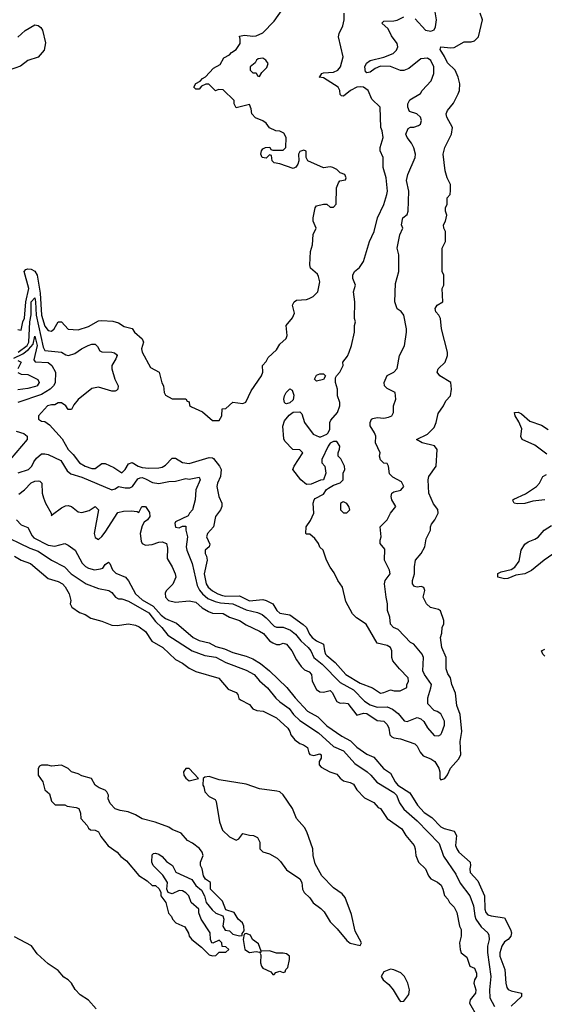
# Model space of a CAD drawing. Header units: inches. Extents: x 2601469 to 2753575, y 449403 to 582909.
# Tile 149 of 256: x 2624461 to 2627587, y 500403 to 506272. Entities that reach past the tile are written whole.
import ezdxf

# ---------------------------------------------------------------- set-up
doc = ezdxf.new("R2010")
doc.units = ezdxf.units.IN
doc.header["$MEASUREMENT"] = 0
doc.layers.add('C6520', color=7, linetype='Continuous')

msp = doc.modelspace()

# ---------------------------------------------------------------- linework, layer by layer
at = {"layer": 'C6520', "color": 4}
for points, elevation in [([(2624450, 504424.7), (2624470, 504422), (2624479.3, 504470), (2624490, 504492), (2624496.8, 504590), (2624514.8, 504670), (2624487, 504770), (2624498, 504782), (2624510, 504787), (2624530, 504785.3), (2624550, 504772.9), (2624565.2, 504750), (2624582.2, 504642.2), (2624590, 504511.3), (2624610, 504446), (2624630, 504418.8), (2624650, 504414.8), (2624665.2, 504430), (2624690, 504471), (2624710, 504470.8), (2624750, 504426.8), (2624810, 504423), (2624870, 504444), (2624930, 504476), (2624950, 504478.8), (2625015.3, 504475.3), (2625050, 504464.7), (2625083.5, 504443.5), (2625130, 504431.3), (2625144.7, 504410), (2625191.3, 504370), (2625198, 504350), (2625186.8, 504310), (2625191.3, 504290), (2625239.6, 504199.6), (2625290.9, 504170.9), (2625307.3, 504107.3), (2625318, 504090), (2625322, 504050), (2625330, 504034), (2625370, 504012), (2625451.6, 504011.6), (2625458, 503998), (2625470, 503994), (2625472.7, 503972.7), (2625483.6, 503963.6), (2625550, 503934), (2625610, 503882), (2625650, 503882), (2625666, 503910), (2625667.3, 503952.7), (2625690, 503954), (2625730, 503991.3), (2625790, 503984.7), (2625808.7, 503991.3), (2625840.2, 504059.8), (2625902, 504150), (2625908.7, 504170), (2625908.4, 504211.6), (2625930, 504234), (2625942, 504258), (2625990, 504304.7), (2626010, 504338), (2626048.9, 504371.1), (2626055.3, 504390), (2626049, 504450), (2626085.6, 504494.4), (2626098, 504522), (2626086, 504570), (2626095.3, 504590), (2626110, 504601), (2626170, 504604.7), (2626186, 504610), (2626210, 504622), (2626238, 504650), (2626249, 504710), (2626242, 504742), (2626235.1, 504755.1), (2626194, 504790), (2626189, 504810), (2626194, 504890), (2626205.2, 504930), (2626208.9, 504991.1), (2626228, 505030), (2626209, 505070), (2626209.2, 505090), (2626222, 505150), (2626230, 505162), (2626271.6, 505171.6), (2626291.6, 505171.6), (2626310, 505154), (2626330, 505154), (2626347.3, 505172.7), (2626348, 505270), (2626360.4, 505299.6), (2626368.4, 505311.6), (2626402, 505318), (2626406, 505330), (2626398, 505350), (2626370, 505358), (2626350, 505378), (2626326, 505390), (2626310, 505394), (2626270, 505388), (2626178, 505430), (2626168, 505450), (2626167.3, 505487.3), (2626154.6, 505494.6), (2626130, 505486), (2626122, 505470), (2626124.7, 505430), (2626118, 505410), (2626106.4, 505393.6), (2626090, 505385.2), (2626010, 505413.2), (2625978, 505418), (2625966, 505430), (2625962, 505462), (2625950, 505466), (2625930, 505446), (2625906, 505450), (2625898, 505470), (2625902, 505490), (2625910, 505502), (2625926, 505510), (2625951.1, 505511.1), (2625958, 505498), (2625970, 505494), (2626030, 505494), (2626046, 505510), (2626048, 505570), (2626034.6, 505594.6), (2626010, 505608), (2625986, 505610), (2625950, 505628), (2625930, 505655.3), (2625910, 505668.7), (2625866.3, 505686.3), (2625844, 505710), (2625840.4, 505740.4), (2625830, 505766), (2625750, 505746), (2625738, 505770), (2625738, 505790), (2625673.6, 505853.6), (2625644.7, 505855.3), (2625628.4, 505848.4), (2625587.3, 505887.3), (2625570, 505888), (2625544.7, 505875.3), (2625530, 505858), (2625510, 505858), (2625498, 505870), (2625510, 505892), (2625535.3, 505904.7), (2625550, 505922), (2625568.4, 505931.6), (2625616.4, 505983.6), (2625654.6, 506005.4), (2625676.4, 506043.6), (2625710, 506062), (2625723.1, 506076.9), (2625750, 506094), (2625774, 506130), (2625775.3, 506155.3), (2625770, 506174), (2625801.2, 506178.8), (2625850, 506174), (2625870, 506176.3), (2625910, 506194), (2625977.7, 506262.3), (2626025.2, 506330)], 36), ([(2624450.9, 504290), (2624506, 504330), (2624516.1, 504350), (2624520.9, 504470), (2624528.3, 504511.7), (2624529.1, 504590), (2624550, 504614.4), (2624555.6, 504590), (2624558.2, 504510), (2624600.4, 504320.4), (2624610, 504300.5), (2624710, 504291), (2624734.8, 504274.8), (2624750.9, 504270.9), (2624790, 504282.8), (2624828.7, 504310), (2624869.7, 504330.3), (2624890, 504338.4), (2624910, 504338), (2624924.7, 504324.7), (2624939.1, 504299.1), (2624950, 504293), (2625010.3, 504290.3), (2625026, 504286), (2625037.1, 504277.1), (2625040.7, 504270), (2625033.4, 504250), (2625010.6, 504210), (2625010.6, 504190), (2625028.5, 504128.5), (2625046.8, 504090), (2625046, 504070), (2625038.5, 504061.5), (2625030, 504057.2), (2625010, 504058), (2624930, 504081.2), (2624890, 504074), (2624810, 504008.7), (2624783, 503977), (2624770, 503948), (2624750, 503948.7), (2624735.3, 503970), (2624710, 503989), (2624690, 503989), (2624670, 503977.2), (2624650, 503977.2), (2624626, 503970), (2624572, 503910), (2624572, 503890), (2624590, 503878), (2624610, 503876), (2624638, 503858), (2624713.5, 503773.5), (2624750.5, 503710), (2624780.3, 503680.3), (2624818, 503630), (2624851.3, 503610), (2624890, 503597.3), (2624910, 503597.3), (2624950, 503626), (2624970, 503626.8), (2625022.4, 503602.4), (2625070, 503571.3), (2625088.7, 503590), (2625110, 503624.7), (2625130, 503632), (2625166, 503610), (2625190, 503602.4), (2625230, 503598.4), (2625290, 503600.7), (2625310, 503604.9), (2625330, 503617.3), (2625370, 503659.1), (2625390, 503659.1), (2625430, 503633), (2625470, 503626), (2625590, 503662.8), (2625610, 503661), (2625615.9, 503655.9), (2625650.4, 503610.4), (2625660.5, 503590), (2625656.3, 503550), (2625638.8, 503510), (2625636, 503490), (2625646.8, 503430), (2625664.7, 503390), (2625666, 503370), (2625658, 503350), (2625626.8, 503310), (2625616, 503250), (2625578.8, 503210), (2625574.8, 503190), (2625593.4, 503146.6), (2625590.5, 503129.5), (2625566, 503110), (2625564.9, 503090), (2625573.8, 503073.8), (2625577, 503050), (2625559.5, 502970), (2625572.7, 502910), (2625584.4, 502890), (2625610, 502867), (2625640.7, 502850), (2625670, 502840.3), (2625690, 502836.5), (2625770, 502837), (2625830, 502808.8), (2625910, 502815.5), (2625930, 502810.5), (2625970, 502790.7), (2625993.4, 502750), (2626010, 502735.5), (2626070, 502724), (2626150, 502668), (2626168.9, 502648.9), (2626186.7, 502610), (2626203, 502590), (2626230, 502570.5), (2626270.4, 502550.4), (2626277, 502510), (2626283.1, 502490), (2626290, 502482.4), (2626340.2, 502440.2), (2626403.8, 502370), (2626490, 502317.1), (2626562, 502290), (2626610, 502258), (2626630, 502261), (2626670, 502278), (2626691.6, 502271.6), (2626728.4, 502271.6), (2626768, 502292), (2626768, 502308), (2626778, 502330), (2626775.3, 502350), (2626722.9, 502402.9), (2626684, 502450), (2626679, 502470), (2626679, 502510), (2626669.3, 502529.3), (2626650, 502541.2), (2626590, 502555.3), (2626525.2, 502670), (2626467.8, 502707.8), (2626444, 502730), (2626403.3, 502803.3), (2626383.7, 502890), (2626356, 502930), (2626335.1, 502975.1), (2626310, 503008), (2626288.7, 503050), (2626268, 503110), (2626250, 503128), (2626242, 503150), (2626220.2, 503180.2), (2626190, 503206), (2626170, 503206), (2626166, 503210), (2626168, 503250), (2626194, 503286), (2626214, 503330), (2626208.7, 503390), (2626215.3, 503410), (2626222, 503418), (2626270, 503444.7), (2626288.7, 503471.3), (2626300.2, 503479.8), (2626330, 503498), (2626370, 503512), (2626388, 503530), (2626388, 503570), (2626398, 503590), (2626395.3, 503610), (2626373.6, 503653.6), (2626358, 503670), (2626358, 503690), (2626367.3, 503712.7), (2626368, 503730), (2626350, 503758), (2626330, 503758), (2626310, 503748), (2626298, 503730), (2626262, 503650), (2626262, 503630), (2626278, 503610), (2626284.7, 503570), (2626271.3, 503528.7), (2626252.7, 503527.3), (2626196.9, 503503.1), (2626170, 503502), (2626135.3, 503530), (2626088, 503590), (2626095.3, 503610), (2626148, 503690), (2626130, 503708), (2626089.1, 503709.1), (2626040.2, 503760.2), (2626034.6, 503774.6), (2626029.2, 503850), (2626038.6, 503881.4), (2626065.6, 503914.4), (2626090, 503932), (2626130, 503934), (2626142, 503922), (2626158, 503870), (2626210, 503802), (2626245.4, 503785.4), (2626254.6, 503785.4), (2626290, 503802), (2626298, 503810), (2626308.4, 503831.6), (2626308.7, 503870), (2626314.6, 503885.4), (2626354, 503930), (2626368, 503970), (2626368, 503990), (2626354, 504030), (2626354, 504070), (2626342, 504110), (2626343.1, 504136.9), (2626348, 504150), (2626368, 504170), (2626388, 504210), (2626386, 504230), (2626413.2, 504266.8), (2626424, 504290), (2626438, 504330), (2626455.3, 504410), (2626455.3, 504450), (2626462, 504470), (2626455.3, 504490), (2626458, 504590), (2626449.3, 504650), (2626462, 504690), (2626446, 504730), (2626445.2, 504750), (2626455.3, 504770), (2626484.7, 504795.3), (2626508.7, 504830), (2626545.2, 504950), (2626572.7, 505010), (2626592, 505090), (2626629.5, 505170.5), (2626649.3, 505230), (2626652.7, 505250), (2626645.1, 505330), (2626626, 505390), (2626626, 505450), (2626609.1, 505490.9), (2626609, 505510), (2626626, 505570), (2626621.2, 505610), (2626613.2, 505630), (2626608, 505750), (2626558, 505798), (2626538, 505850), (2626510, 505868.7), (2626490, 505872.3), (2626470, 505868.7), (2626432, 505850), (2626390, 505815.3), (2626378, 505818), (2626370, 505826), (2626369, 505850), (2626359, 505870), (2626270, 505925.2), (2626246, 505930), (2626248.9, 505931.1), (2626262, 505950), (2626270, 505954), (2626330, 505958), (2626357.2, 505970), (2626372.7, 505990), (2626388.7, 506050), (2626361.2, 506170), (2626365.2, 506190), (2626385.6, 506234.4), (2626394, 506270), (2626394, 506310)], 32), ([(2624456.1, 503443.9), (2624489.6, 503470), (2624530, 503512.4), (2624550, 503521.3), (2624570, 503523.8), (2624580.5, 503520.5), (2624593.4, 503510), (2624593.7, 503450), (2624602, 503422), (2624614.4, 503390), (2624647.3, 503330), (2624650, 503314), (2624656.4, 503323.6), (2624710, 503362), (2624734.4, 503374.4), (2624750, 503377.3), (2624770, 503370.8), (2624810, 503339.1), (2624830, 503335.5), (2624873.8, 503346.2), (2624911.3, 503370), (2624930.8, 503350), (2624904.4, 503210), (2624910, 503186), (2624930, 503174), (2624950, 503190.8), (2624970, 503217.3), (2625046, 503334), (2625078.3, 503341.7), (2625125.2, 503345.2), (2625159.8, 503339.8), (2625170, 503334), (2625188, 503370), (2625210, 503371.3), (2625234.4, 503334.4), (2625236, 503310), (2625222, 503290), (2625202.5, 503277.5), (2625190, 503255.3), (2625179.5, 503210), (2625184.2, 503164.2), (2625190.8, 503150), (2625210, 503140.4), (2625250, 503143.7), (2625290, 503157.1), (2625310, 503159.1), (2625334.8, 503150), (2625341.4, 503121.4), (2625339.8, 503059.8), (2625370, 503011.3), (2625386.8, 502970), (2625390.6, 502950), (2625372.7, 502907.3), (2625333, 502867), (2625326.6, 502853.4), (2625328.7, 502830), (2625348, 502810), (2625390, 502800.4), (2625470, 502808.4), (2625510, 502800.5), (2625547.3, 502767.3), (2625585.1, 502745.1), (2625610, 502734.9), (2625673.1, 502733.1), (2625710.4, 502710.4), (2625770, 502690.6), (2625810, 502664.9), (2625890, 502628), (2625913.9, 502613.9), (2625950, 502570.6), (2625970, 502557.1), (2625990, 502548.4), (2626011.4, 502548.6), (2626030, 502556.3), (2626050, 502550.7), (2626082.4, 502510), (2626110, 502456), (2626137.6, 502417.6), (2626157.6, 502397.6), (2626185.2, 502385.2), (2626198.8, 502370), (2626204, 502330), (2626230, 502278.8), (2626250, 502266), (2626270, 502263.8), (2626310, 502274), (2626322, 502262), (2626350, 502207.3), (2626370, 502198), (2626390, 502200.5), (2626415.6, 502195.6), (2626470, 502126), (2626510, 502138), (2626530, 502135.8), (2626590, 502094.8), (2626631.3, 502090), (2626650, 502071.3), (2626660.7, 502050), (2626666.8, 502010), (2626678, 501998), (2626690.7, 501990.7), (2626730, 501985.5), (2626815.8, 501955.8), (2626830, 501941), (2626846.4, 501906.4), (2626864.4, 501884.4), (2626910, 501865.5), (2626934.8, 501850), (2626958.8, 501810), (2626964, 501790), (2626964.7, 501750), (2626970, 501742), (2626994, 501750), (2627010, 501772), (2627028, 501810), (2627075.5, 501864.5), (2627089, 501890), (2627085.2, 501970), (2627096, 502030), (2627086, 502130), (2627064.5, 502184.5), (2627057.5, 502257.5), (2627035.3, 502310), (2627028.7, 502350), (2627012.5, 502372.5), (2627002.5, 502402.5), (2627001.2, 502470), (2626975.3, 502530), (2626968.7, 502590), (2626976.4, 502616.4), (2626978, 502650), (2626988.4, 502671.6), (2626988.7, 502690), (2626969, 502749), (2626957.2, 502757.2), (2626909.4, 502769.4), (2626884, 502790), (2626864, 502830), (2626875.3, 502870), (2626868.4, 502888.4), (2626853.2, 502893.2), (2626830, 502888.7), (2626813.6, 502893.6), (2626801.2, 502910), (2626801.2, 502930), (2626813.2, 502970), (2626812.3, 503010), (2626819.3, 503050), (2626853.2, 503090), (2626874, 503130), (2626883.1, 503176.9), (2626908, 503230), (2626908, 503250), (2626914.6, 503265.4), (2626935.3, 503290), (2626954, 503330), (2626952.9, 503352.9), (2626926.8, 503386.8), (2626899.3, 503450), (2626894, 503530), (2626899, 503550), (2626942, 503610), (2626948.7, 503710), (2626931.9, 503731.9), (2626858, 503750), (2626826, 503770), (2626890, 503802), (2626930, 503842), (2626942.4, 503870), (2626954.5, 503925.5), (2626986, 503970), (2627000.2, 503999.8), (2627028.7, 504030), (2627033.2, 504070), (2627029, 504110), (2626964, 504150), (2626948, 504170), (2626954, 504190), (2626995.3, 504230), (2627009, 504270), (2627009, 504290), (2626974, 504430), (2626969, 504490), (2626959, 504510), (2626941.2, 504530), (2626937.2, 504550), (2626948.7, 504570), (2626982, 504590), (2626978, 504670), (2626988, 504690), (2626988, 504750), (2626978, 504770), (2626978, 504910), (2626998, 504950), (2626998, 505010), (2626988.4, 505028.4), (2626986, 505050), (2626998, 505070), (2627006, 505106), (2626998, 505130), (2626998, 505150), (2627007.3, 505172.7), (2627008, 505210), (2627026, 505230), (2627027.3, 505252.7), (2627028, 505290), (2627008, 505330), (2626995.3, 505370), (2626984, 505470), (2626994, 505510), (2627034, 505590), (2627039, 505630), (2627005.2, 505690), (2627001.2, 505710), (2627009.2, 505730), (2627046.3, 505773.7), (2627074, 505830), (2627081.2, 505850), (2627084, 505890), (2627073.2, 505930), (2627056, 505970), (2627010, 506015.1), (2626992.9, 506052.9), (2626966, 506094), (2626969.6, 506110.4), (2627030, 506103), (2627050, 506105.5), (2627110, 506139.1), (2627150, 506140.7), (2627170, 506146), (2627194, 506170), (2627219, 506270), (2627204, 506310)], 24), ([(2626817.3, 506277.3), (2626878, 506210), (2626910, 506202.8), (2626930, 506212), (2626939, 506230), (2626944, 506270), (2626935.3, 506330)], 28), ([(2624451, 503571), (2624514, 503590), (2624533.2, 503610), (2624544.1, 503635.9), (2624561.2, 503658.8), (2624590, 503684), (2624610, 503684), (2624630, 503680.7), (2624705.2, 503645.2), (2624743.9, 503583.9), (2624764.7, 503564.7), (2624830, 503544.4), (2625010, 503470.6), (2625030, 503474.8), (2625050, 503490.4), (2625090, 503481.3), (2625117.7, 503482.3), (2625132.7, 503490), (2625164.9, 503535.1), (2625178.9, 503541.1), (2625190, 503542.4), (2625210, 503535.8), (2625252.5, 503512.5), (2625290, 503507.7), (2625350, 503519.1), (2625390, 503520.7), (2625450, 503536.3), (2625470, 503533), (2625530, 503544.7), (2625536.3, 503530), (2625510.5, 503470), (2625506, 503410), (2625491.3, 503350), (2625472, 503330), (2625464.7, 503315.3), (2625390, 503278), (2625384.7, 503270), (2625390, 503247.3), (2625410, 503242.8), (2625430, 503254), (2625450, 503254), (2625451.1, 503251.1), (2625451.1, 503228.9), (2625460.7, 503190), (2625452.4, 503130), (2625455.8, 503110), (2625488, 503030), (2625518.7, 502898.7), (2625532.2, 502872.2), (2625550.3, 502850), (2625582.7, 502822.7), (2625624.9, 502805), (2625657.2, 502797.2), (2625730.2, 502790.2), (2625810, 502754.3), (2625878.3, 502738.3), (2625906.4, 502726.4), (2625930, 502707.7), (2625977.1, 502657.1), (2625990, 502650.6), (2626030, 502650.4), (2626073.7, 502633.7), (2626104.9, 502610), (2626136.3, 502570), (2626179.1, 502530), (2626196.3, 502510), (2626214, 502470), (2626263, 502430), (2626370, 502322.4), (2626450, 502278.7), (2626515.5, 502210), (2626550, 502188.8), (2626590, 502174), (2626650, 502176.4), (2626682.5, 502162.5), (2626716.5, 502136.5), (2626752.5, 502092.5), (2626770, 502088.5), (2626830, 502112.7), (2626850, 502105.5), (2626868.8, 502088.8), (2626890, 502051), (2626930, 502004.7), (2626956.4, 502003.6), (2626970, 502012), (2626976.5, 502023.5), (2626991.9, 502068.1), (2626992, 502090), (2626970, 502134), (2626949.1, 502149.1), (2626930, 502154), (2626893.6, 502193.6), (2626892.4, 502230), (2626911.5, 502290), (2626913.6, 502310), (2626872, 502370), (2626862.9, 502390), (2626866.6, 502470), (2626859.3, 502490), (2626810, 502549), (2626790, 502559), (2626716.6, 502636.6), (2626689, 502650), (2626669.3, 502670), (2626666, 502710), (2626653.2, 502750), (2626652.7, 502790), (2626643.7, 502830), (2626635.3, 502910), (2626638, 502930), (2626668.7, 502970), (2626664, 502990), (2626635.3, 503050), (2626636.4, 503116.4), (2626608, 503150), (2626608, 503170), (2626615.3, 503190), (2626608.4, 503248.4), (2626650, 503291.3), (2626669.4, 503330.6), (2626702, 503370), (2626679, 503410), (2626674, 503430), (2626678, 503450), (2626690, 503458), (2626732.1, 503467.9), (2626748.7, 503490), (2626736.5, 503516.5), (2626684.7, 503544.7), (2626664.7, 503564.7), (2626658, 503610), (2626650, 503626), (2626630, 503628), (2626610, 503648), (2626605.2, 503670), (2626609, 503690), (2626581.2, 503750), (2626582, 503790), (2626575.3, 503810), (2626549.1, 503850.9), (2626549, 503870), (2626557.2, 503890), (2626564.4, 503895.6), (2626590, 503900.4), (2626630, 503896.3), (2626657.5, 503902.5), (2626678, 503910), (2626688.7, 503930), (2626689, 503970), (2626702, 504010), (2626698, 504050), (2626650, 504072.7), (2626635.1, 504090), (2626632, 504110), (2626649.5, 504150.5), (2626690, 504171.3), (2626710, 504192), (2626724, 504270), (2626752.9, 504327.1), (2626766, 504410), (2626766, 504430), (2626748.7, 504510), (2626733.2, 504533.2), (2626709.1, 504549.1), (2626695.3, 504590), (2626700.2, 504699.8), (2626719, 504770), (2626719, 504870), (2626709.3, 504910.7), (2626725.2, 504990), (2626744, 505030), (2626736, 505050), (2626744.5, 505090), (2626769.2, 505110), (2626776, 505130), (2626779.3, 505250), (2626766, 505314), (2626773.2, 505350), (2626817.2, 505450), (2626819, 505470), (2626810, 505508), (2626795.5, 505535.5), (2626768.7, 505570), (2626762, 505590), (2626776.4, 505623.6), (2626788.4, 505631.6), (2626810, 505632), (2626838, 505642), (2626848, 505650), (2626855.3, 505670), (2626848, 505690), (2626828, 505710), (2626783.7, 505723.7), (2626773.2, 505750), (2626772.7, 505770), (2626785.2, 505794.8), (2626848.4, 505831.6), (2626858, 505850), (2626912.5, 505907.5), (2626929.2, 505950), (2626929.3, 505990), (2626910, 506029), (2626890, 506042.7), (2626850, 506038), (2626779.5, 505980.5), (2626750, 505969.3), (2626730, 505969.3), (2626670, 505993.6), (2626610, 505994.5), (2626578.9, 505981.1), (2626550, 505958), (2626530, 505954), (2626521.5, 505961.5), (2626518, 505990), (2626527.6, 506012.4), (2626550, 506027.7), (2626631.3, 506048.7), (2626685.2, 506070), (2626705.2, 506090), (2626714, 506110), (2626709, 506130), (2626676, 506176), (2626657, 506217), (2626618, 506250), (2626630, 506262), (2626690, 506264), (2626710, 506268), (2626750, 506288.2)], 28), ([(2624450, 506166.8), (2624493.3, 506206.7), (2624550, 506240.7), (2624570, 506237.3), (2624586, 506226), (2624597.3, 506210), (2624614.4, 506134.4), (2624606, 506090), (2624570, 506048.7), (2624510, 506029.2), (2624465.5, 505994.5), (2624398, 505970)], 36), ([(2624425.4, 504254.6), (2624478.9, 504281.1), (2624514, 504306.1), (2624541.7, 504338.3), (2624550, 504384.7), (2624565.7, 504330), (2624544.7, 504244.7), (2624553.4, 504233.4), (2624630, 504228), (2624651.5, 504211.6), (2624673.7, 504170), (2624671.7, 504108.3), (2624663, 504090), (2624642, 504070), (2624590, 504037.4), (2624450.3, 503989.7)], 28), ([(2624450, 504239.7), (2624470.3, 504230.3), (2624450.3, 504190)], 24), ([(2624449.1, 504169.1), (2624470, 504158.7), (2624510, 504156.4), (2624568, 504128), (2624576.3, 504110), (2624564, 504090), (2624554.8, 504085.2), (2624510, 504073), (2624450, 504064.7)], 24), ([(2627602.2, 503682.2), (2627530, 503735.4), (2627454, 503770), (2627447, 503787), (2627452.7, 503832.7), (2627435.8, 503875.8), (2627414, 503910), (2627408.7, 503930), (2627430, 503933.4), (2627450, 503922), (2627499.9, 503879.9), (2627570, 503855.8), (2627610, 503828.4)], 16), ([(2624439.9, 503819.9), (2624484.5, 503804.5), (2624504.7, 503790), (2624506, 503770), (2624404, 503650)], 28), ([(2627590, 503409.6), (2627518.4, 503401.6), (2627470, 503387.6), (2627425.6, 503385.6), (2627408, 503390), (2627401.2, 503401.2), (2627399, 503410), (2627405.4, 503414.6), (2627474.9, 503445.1), (2627539.5, 503490), (2627558.4, 503510), (2627577.2, 503550), (2627599.7, 503560.3)], 16), ([(2624442, 503290), (2624470, 503261), (2624510, 503246), (2624534.9, 503194.9), (2624544.4, 503184.4), (2624630, 503139.5), (2624670, 503134.6), (2624730, 503150.4), (2624750, 503140.7), (2624790.7, 503110), (2624833.6, 503033.6), (2624852.5, 503012.5), (2624870, 503002), (2624906.2, 502993.8), (2624942, 502998), (2624956.2, 503003.8), (2624970, 503024.7), (2624990, 503038), (2624998, 503030), (2625013.4, 502993.4), (2625033, 502973), (2625091, 502950), (2625108.1, 502928.1), (2625150, 502850.4), (2625190, 502814.6), (2625255.5, 502775.5), (2625303.6, 502723.6), (2625330, 502703.1), (2625394.7, 502674.7), (2625494, 502590), (2625530, 502572.2), (2625590, 502558), (2625630, 502536.4), (2625682, 502522), (2625730, 502499.5), (2625810, 502478.4), (2625850, 502461.6), (2625895.1, 502435.1), (2625950, 502390.5), (2626051.8, 502291.8), (2626101.6, 502230), (2626176.3, 502150), (2626236.9, 502116.9), (2626290, 502063.1), (2626381, 502001), (2626432.8, 501972.8), (2626470, 501935.5), (2626530, 501893.4), (2626570, 501876.3), (2626627.9, 501807.9), (2626670, 501780.7), (2626697.4, 501730), (2626713.7, 501710), (2626784.6, 501664.6), (2626830.5, 501590), (2626870, 501546), (2626916.7, 501516.7), (2626970, 501462), (2626990.4, 501450.4), (2627050, 501434.8), (2627063, 501410), (2627058, 501350), (2627064.9, 501330), (2627077.3, 501310), (2627144, 501250), (2627147.7, 501230), (2627143, 501210), (2627144.9, 501190), (2627190, 501138.8), (2627230.3, 501050.3), (2627232.7, 500970), (2627239.1, 500950), (2627250, 500937.3), (2627270, 500930.5), (2627350, 500918), (2627385.5, 500850), (2627390.6, 500830), (2627387.3, 500810), (2627370.8, 500790), (2627350, 500776), (2627332.7, 500750), (2627321.3, 500710), (2627322, 500690), (2627352.4, 500610), (2627357.1, 500530), (2627363.7, 500503.7), (2627372.3, 500492.3), (2627390, 500483), (2627451.3, 500470), (2627451, 500451), (2627390, 500392.3)], 16), ([(2627670, 503108.2), (2627585.5, 503050), (2627510, 502989.4), (2627470.4, 502969.6), (2627418, 502962), (2627370, 502940.9), (2627350, 502939.3), (2627309, 502950), (2627310, 502970.7), (2627330, 502980.7), (2627390, 502994.9), (2627411.5, 503008.5), (2627436.1, 503043.9), (2627449.5, 503110), (2627470, 503146.8), (2627490, 503160.7), (2627530, 503175.5), (2627550, 503188.2), (2627586, 503230), (2627630, 503258)], 16), ([(2624338.8, 503210), (2624521.2, 503121.2), (2624570, 503104.9), (2624651, 503050), (2624726.8, 503010), (2624767.7, 502970), (2624856, 502910), (2624930, 502882), (2624992, 502870), (2625010, 502858), (2625031.3, 502830), (2625050, 502820.7), (2625070, 502819.1), (2625110, 502805.5), (2625230, 502737.6), (2625270, 502685.5), (2625307.7, 502650), (2625343.9, 502603.9), (2625489, 502511), (2625563.1, 502483.1), (2625630, 502472), (2625690, 502440.4), (2625810, 502395.5), (2625858.8, 502370), (2625890.4, 502330.4), (2625937.3, 502290), (2625987.7, 502227.7), (2626010, 502205.5), (2626065.7, 502165.7), (2626091.5, 502131.6), (2626130, 502094.9), (2626241.8, 502021.8), (2626330, 501939.3), (2626390, 501913.4), (2626458.4, 501838.4), (2626530.7, 501790), (2626554, 501770), (2626588, 501728), (2626690, 501665.5), (2626705.5, 501650), (2626724.7, 501604.7), (2626750, 501567.3), (2626830, 501497.1), (2626961.1, 501361.1), (2626985.5, 501285.5), (2627059, 501179), (2627086.1, 501126.1), (2627143.8, 501050), (2627165.3, 500990), (2627171.8, 500930), (2627178.7, 500910), (2627210, 500864.9), (2627250.4, 500830.4), (2627255.9, 500815.9), (2627257.3, 500790), (2627248, 500750), (2627248.1, 500711.9), (2627268.4, 500570), (2627260.3, 500490), (2627262, 500442), (2627290.6, 500390.6)], 12), ([(2624430, 503074), (2624470.4, 503050.4), (2624524.7, 503030), (2624630, 502941), (2624690, 502924), (2624716, 502910), (2624732.4, 502892.4), (2624756, 502850), (2624764.7, 502810), (2624762, 502790), (2624771.1, 502771.1), (2624818, 502738), (2624850, 502726), (2624885.5, 502705.5), (2624950, 502687.3), (2625010, 502664), (2625041.4, 502661.4), (2625110, 502670.8), (2625150, 502662.8), (2625173.2, 502653.2), (2625210, 502626), (2625248.3, 502568.3), (2625314, 502530), (2625390, 502458.8), (2625430, 502436), (2625470, 502406), (2625510, 502386), (2625647.5, 502347.5), (2625702, 502282), (2625750, 502261), (2625761, 502250), (2625766.8, 502226.8), (2625777.3, 502217.3), (2625830.6, 502190.6), (2625850, 502164.7), (2625874.4, 502154.4), (2625912, 502150), (2625990, 502110.8), (2626058.8, 502050), (2626070.8, 502030), (2626076, 502010), (2626099.8, 501979.8), (2626130, 501958), (2626152, 501950), (2626174.8, 501934.8), (2626182.8, 501902.8), (2626190, 501892), (2626214, 501886), (2626250, 501896), (2626258, 501890), (2626258, 501870), (2626244.7, 501850), (2626244.7, 501830), (2626256.8, 501816.8), (2626308.2, 501788.2), (2626350, 501776), (2626370.6, 501750.6), (2626390, 501736), (2626430, 501726), (2626450, 501716), (2626470, 501682), (2626514.8, 501634.8), (2626570, 501606), (2626597.3, 501577.3), (2626610.8, 501570), (2626650, 501510.8), (2626738, 501450), (2626761, 501410), (2626811, 501350), (2626818, 501330), (2626822, 501290), (2626838, 501250), (2626878, 501210), (2626896, 501170), (2626910, 501151.3), (2626950, 501131), (2626972.8, 501112.8), (2626982.8, 501090), (2626991.1, 501051.1), (2627012, 501030), (2627022, 501010), (2627050, 500982), (2627066, 500950), (2627082, 500870), (2627091.3, 500850), (2627091, 500810), (2627081, 500770), (2627084.7, 500730), (2627092, 500710), (2627125.4, 500685.4), (2627142, 500630), (2627170, 500618), (2627182.8, 500590), (2627182.8, 500570), (2627171, 500550), (2627166, 500530), (2627178, 500490), (2627176, 500470), (2627144.7, 500430), (2627141, 500410), (2627186, 500330)], 8), ([(2627590, 502479.3), (2627577.2, 502490), (2627569, 502510), (2627590, 502520.7)], 16), ([(2624916.6, 500376.6), (2624870, 500429), (2624820.7, 500460.7), (2624792.1, 500492.1), (2624769, 500530), (2624750, 500549), (2624724.5, 500564.5), (2624690, 500604), (2624630, 500645.2), (2624564.1, 500704.1), (2624531.3, 500751.3), (2624430, 500805.2)], 8)]:
    msp.add_lwpolyline(points, dxfattribs=dict(at, elevation=elevation))
for points, elevation in [([(2625910, 506042), (2625882, 506038), (2625872, 506030), (2625864.7, 506015.3), (2625834, 505990), (2625834, 505970), (2625850, 505954), (2625870, 505954), (2625878, 505938), (2625890, 505934), (2625903.1, 505956.9), (2625933.6, 505986.4), (2625942, 506010), (2625928, 506030)], 36), ([(2626230, 504118), (2626218, 504130), (2626230, 504154), (2626250, 504162), (2626270, 504162), (2626282, 504150), (2626270, 504128)], 32), ([(2626050, 503982), (2626044.7, 503984.7), (2626038, 503990), (2626035.3, 504010), (2626039, 504030), (2626049.3, 504050), (2626070, 504071), (2626083.6, 504063.6), (2626094.8, 504034.8), (2626090, 504006), (2626070, 503988)], 32), ([(2626390, 503398), (2626383.6, 503396.4), (2626372.7, 503387.3), (2626372, 503350), (2626390, 503332), (2626410, 503332), (2626428, 503350), (2626422, 503370), (2626410, 503388)], 32), ([(2624710, 501829), (2624650, 501822), (2624628.9, 501828.9), (2624591.1, 501828.9), (2624578, 501822), (2624571.1, 501808.9), (2624571.3, 501770), (2624598, 501730), (2624610, 501682), (2624638, 501658), (2624650, 501614), (2624672.7, 501592.7), (2624730, 501592), (2624743.6, 501583.6), (2624796.9, 501576.9), (2624814, 501570), (2624823.6, 501543.6), (2624824.7, 501510), (2624862, 501470), (2624870, 501454), (2624883.6, 501443.6), (2624910, 501442), (2624931.1, 501431.1), (2624944.5, 501404.5), (2624987.7, 501347.7), (2625042, 501310), (2625063.5, 501283.5), (2625098, 501258), (2625170.9, 501170.9), (2625219.8, 501139.8), (2625250, 501112), (2625270, 501111.3), (2625291.3, 501091.3), (2625302, 501070), (2625301, 501050), (2625332, 501010), (2625347.1, 500947.1), (2625366, 500926), (2625371.3, 500910), (2625392, 500890), (2625444.7, 500864.7), (2625466.8, 500826.8), (2625471.3, 500810), (2625486, 500790), (2625544.9, 500744.9), (2625590, 500698), (2625610, 500692), (2625630, 500694), (2625650, 500714), (2625690, 500714), (2625706, 500730), (2625690, 500746), (2625667.3, 500747.3), (2625666, 500770), (2625650, 500786), (2625611.6, 500768.4), (2625606, 500770), (2625598, 500790), (2625595.3, 500830), (2625542, 500910), (2625528.9, 500948.9), (2625528, 500970), (2625482, 501010), (2625468.7, 501050), (2625450, 501068.7), (2625430, 501079), (2625410, 501082), (2625370, 501062), (2625346, 501070), (2625338, 501090), (2625342, 501130), (2625312.9, 501172.9), (2625255.3, 501230), (2625249, 501250), (2625250, 501294), (2625258, 501302), (2625270, 501304.7), (2625290, 501298), (2625310, 501284.7), (2625335.3, 501255.3), (2625372, 501230), (2625391.6, 501191.6), (2625486.4, 501146.4), (2625510, 501112), (2625543.6, 501083.6), (2625562, 501050), (2625572, 501010), (2625607.1, 500967.1), (2625630, 500946), (2625671.6, 500931.6), (2625678, 500910), (2625672, 500870), (2625684.7, 500844.7), (2625710, 500842), (2625730, 500822), (2625770, 500812), (2625786, 500814), (2625786, 500826), (2625798, 500842), (2625795.3, 500870), (2625788, 500890), (2625762, 500910), (2625738, 500950), (2625690, 500966), (2625670, 501018), (2625598, 501090), (2625598, 501130), (2625568.7, 501148.7), (2625555.3, 501170), (2625548, 501210), (2625538, 501230), (2625538, 501250), (2625554, 501290), (2625548.7, 501310), (2625532.1, 501332.1), (2625490, 501364), (2625460.1, 501380.1), (2625423.7, 501423.7), (2625370, 501446), (2625350, 501459.3), (2625268, 501490), (2625189.5, 501509.5), (2625150, 501533.2), (2625108, 501550), (2625058.6, 501558.6), (2625030, 501568.7), (2625000.2, 501600.2), (2624988.7, 501628.7), (2624989, 501650), (2624979, 501670), (2624970, 501679), (2624933.6, 501693.6), (2624910, 501708.7), (2624888.7, 501748.7), (2624830, 501765.2), (2624810, 501777.2), (2624770, 501789.2), (2624750, 501809)], 8), ([(2625470, 501808.7), (2625450, 501808.7), (2625436, 501790), (2625438.8, 501770), (2625450, 501751.3), (2625470, 501736), (2625510, 501744.7), (2625526, 501750)], 8), ([(2625590, 501762), (2625563.6, 501756.4), (2625554, 501750), (2625552, 501710), (2625558.8, 501698.8), (2625564.7, 501670), (2625590, 501642), (2625624.7, 501624.7), (2625631.6, 501611.6), (2625651.6, 501491.6), (2625670, 501442), (2625710, 501402), (2625750, 501382), (2625766, 501390), (2625790, 501422), (2625830, 501411.3), (2625854, 501410), (2625878, 501398), (2625891.3, 501370), (2625892, 501330), (2625910, 501312), (2625950, 501301), (2625995.2, 501275.2), (2626015.2, 501255.2), (2626050, 501204.7), (2626130.7, 501150.7), (2626141, 501130), (2626146.8, 501090), (2626154.8, 501070), (2626190, 501037.3), (2626210, 501007.3), (2626255.1, 500975.1), (2626275.1, 500955.1), (2626310, 500894.8), (2626352.7, 500852.7), (2626410, 500782.8), (2626430, 500767.7), (2626490, 500754), (2626498, 500770), (2626459.3, 500839.3), (2626438.3, 500938.3), (2626400.5, 501040.5), (2626382.7, 501062.7), (2626330, 501097.2), (2626261.2, 501170), (2626221.6, 501241.6), (2626209.6, 501290), (2626207.3, 501330), (2626171.4, 501431.4), (2626156.9, 501456.9), (2626109.6, 501510), (2626085.6, 501570), (2626031.4, 501651.4), (2626010, 501669.5), (2625993.8, 501673.8), (2625890, 501687.3), (2625810, 501715.1), (2625650, 501741.2)], 8), ([(2625810, 500826), (2625798, 500822), (2625792, 500790), (2625802, 500730), (2625830, 500711.3), (2625870, 500718), (2625890, 500714), (2625898, 500718), (2625894, 500706), (2625898, 500698), (2625896, 500650), (2625901, 500630), (2625910, 500618), (2625958, 500598), (2625970, 500582), (2625978, 500582), (2625987.3, 500592.7), (2626010, 500602), (2626030, 500594), (2626042, 500598), (2626046, 500610), (2626058, 500622), (2626069, 500670), (2626069, 500690), (2626050, 500705.2), (2626030, 500709.2), (2625990, 500708.7), (2625950, 500722), (2625900.4, 500720.4), (2625883.1, 500763.1), (2625848, 500790), (2625835.3, 500815.3)], 8), ([(2626670, 500612.7), (2626630, 500597.2), (2626614.8, 500570), (2626626.8, 500550), (2626660.9, 500520.9), (2626686.8, 500490), (2626721, 500430), (2626730, 500421), (2626750, 500422), (2626779, 500461), (2626784, 500490), (2626773.2, 500530), (2626752.7, 500570), (2626731.7, 500591.7), (2626690, 500609.4)], 8)]:
    msp.add_lwpolyline(points, close=True, dxfattribs=dict(at, elevation=elevation))

doc.saveas('drawing.dxf')
